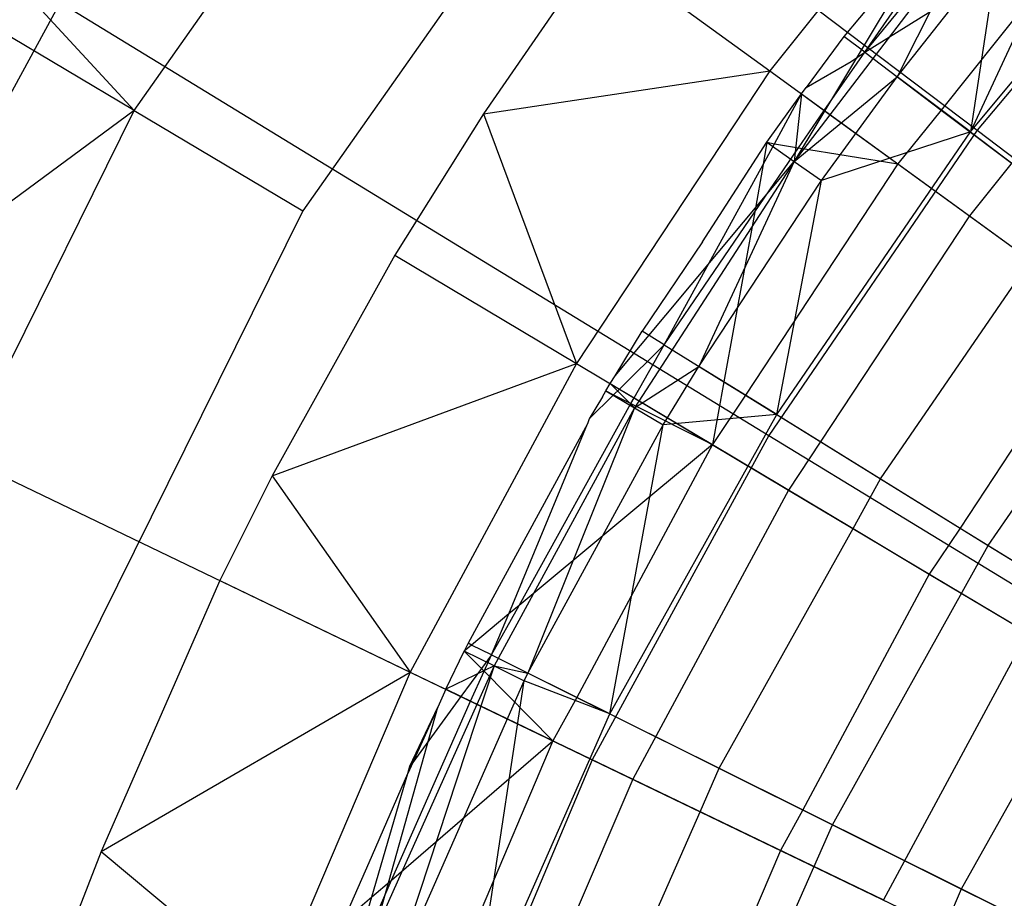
# Model space of a CAD drawing. Extents: x 0.1 to 25.1, y -5.4 to 12.3.
# Tile 23 of 107: x 10.502 to 11.036, y 1.376 to 1.853. Entities that reach past the tile are written whole.
import ezdxf

# ---------------------------------------------------------------- set-up
doc = ezdxf.new("R2010")
doc.units = 0
doc.header["$LTSCALE"] = 2.54
doc.layers.get('0').update_dxf_attribs({"color": 13, "linetype": 'CONTINUOUS'})

# ---------------------------------------------------------------- blocks, each defined once
blk = doc.blocks.new('GRUPUJ_1')
at = {"color": 0}
for p, q in [((10.43885, 7.2235, 7.3365), (10.65006, 7.52377, 7.3365)), ((10.43885, 7.2235, 7.3365), (10.65006, 7.52377, 7.3365)), ((10.53704, 7.48502, 18.29638), (10.89641, 7.21281, 18.47771)), ((10.53704, 7.48502, 18.29638), (10.89641, 7.21281, 18.47771)), ((10.7323, 7.45595, 7.325), (10.53048, 7.16903, 7.325)), ((10.7323, 7.45595, 7.325), (10.53048, 7.16903, 7.325)), ((10.90249, 7.39383, 7.10368), (10.78382, 7.24502, 7.10368)), ((10.90249, 7.39383, 7.10368), (10.78382, 7.24502, 7.10368)), ((10.97484, 7.3885, 7.25948), (10.89278, 7.21185, 7.20851)), ((10.97484, 7.3885, 7.25948), (10.89278, 7.21185, 7.20851)), ((11.02532, 7.36644, 18.47771), (10.89641, 7.21281, 18.47771)), ((11.02532, 7.36644, 18.47771), (10.89641, 7.21281, 18.47771)), ((10.89278, 7.21185, 7.20851), (11.01163, 7.35497, 7.20851)), ((10.89278, 7.21185, 7.20851), (11.01163, 7.35497, 7.20851)), ((10.83541, 7.25518, 7.21031), (10.96723, 7.33728, 7.15925)), ((10.83541, 7.25518, 7.21031), (10.96723, 7.33728, 7.15925)), ((10.83541, 7.25518, 7.21031), (10.90087, 7.33469, 7.20988)), ((10.83541, 7.25518, 7.21031), (10.90087, 7.33469, 7.20988)), ((10.83541, 7.25518, 7.21031), (10.90087, 7.33469, 7.20988)), ((10.83541, 7.25518, 7.21031), (10.89054, 7.33433, 7.21765)), ((10.83541, 7.25518, 7.21031), (10.89054, 7.33433, 7.21765)), ((10.96723, 7.33728, 7.15925), (10.87698, 7.22379, 7.15945)), ((10.96723, 7.33728, 7.15925), (10.87698, 7.22379, 7.15945)), ((10.87565, 7.32654, 7.22547), (10.79716, 7.19589, 7.24224)), ((10.87565, 7.32654, 7.22547), (10.79716, 7.19589, 7.24224)), ((10.89384, 7.32273, 7.24224), (10.79716, 7.19589, 7.24224)), ((10.89384, 7.32273, 7.24224), (10.79716, 7.19589, 7.24224)), ((10.89384, 7.32273, 7.24224), (10.85306, 7.24185, 7.25948)), ((10.89384, 7.32273, 7.24224), (10.85306, 7.24185, 7.25948)), ((10.69098, 7.31246, 7.225), (10.62842, 7.22173, 7.225)), ((10.69098, 7.31246, 7.225), (10.62842, 7.22173, 7.225)), ((10.69098, 7.31246, 7.225), (10.78382, 7.24502, 7.10368)), ((10.69098, 7.31246, 7.225), (10.78382, 7.24502, 7.10368)), ((10.85306, 7.24185, 7.25948), (10.90781, 7.31121, 7.25948)), ((10.85306, 7.24185, 7.25948), (10.90781, 7.31121, 7.25948)), ((10.90781, 7.31121, 7.25948), (10.89278, 7.21185, 7.20851)), ((10.90781, 7.31121, 7.25948), (10.89278, 7.21185, 7.20851)), ((11.0034, 7.30567, 6.97766), (10.89222, 7.16626, 6.97766)), ((11.0034, 7.30567, 6.97766), (10.89222, 7.16626, 6.97766)), ((10.36713, 7.30151, 7.37045), (10.43885, 7.2235, 7.3365)), ((10.36713, 7.30151, 7.37045), (10.43885, 7.2235, 7.3365)), ((10.8411, 7.28418, 7.225), (10.82416, 7.26367, 7.225)), ((10.8411, 7.28418, 7.225), (10.82416, 7.26367, 7.225)), ((10.8411, 7.28418, 7.225), (10.82416, 7.26367, 7.225)), ((10.39875, 7.28218, 18.29638), (10.28134, 7.06659, 18.29638)), ((10.39875, 7.28218, 18.29638), (10.28134, 7.06659, 18.29638)), ((10.39875, 7.28218, 18.29638), (10.78344, 7.04711, 18.47771)), ((10.39875, 7.28218, 18.29638), (10.78344, 7.04711, 18.47771)), ((10.43885, 7.2235, 7.3365), (10.35143, 7.27547, 7.37045)), ((10.43885, 7.2235, 7.3365), (10.35143, 7.27547, 7.37045)), ((10.82416, 7.26367, 7.225), (10.80361, 7.23598, 7.225)), ((10.82416, 7.26367, 7.225), (10.80361, 7.23598, 7.225)), ((10.82416, 7.26367, 7.225), (10.80361, 7.23598, 7.225)), ((10.83541, 7.25518, 7.21031), (10.82416, 7.26367, 7.225)), ((10.83541, 7.25518, 7.21031), (10.82416, 7.26367, 7.225)), ((10.8134, 7.22353, 7.21004), (10.83541, 7.25518, 7.21031)), ((10.8134, 7.22353, 7.21004), (10.83541, 7.25518, 7.21031)), ((10.8134, 7.22353, 7.21004), (10.83541, 7.25518, 7.21031)), ((10.82812, 7.25017, 7.214), (10.83541, 7.25518, 7.21031)), ((10.82812, 7.25017, 7.214), (10.83541, 7.25518, 7.21031)), ((10.83541, 7.25518, 7.21031), (10.87698, 7.22379, 7.15945)), ((10.83541, 7.25518, 7.21031), (10.87698, 7.22379, 7.15945)), ((10.83541, 7.25518, 7.21031), (10.87698, 7.22379, 7.15945)), ((10.83541, 7.25518, 7.21031), (10.87698, 7.22379, 7.15945)), ((10.80361, 7.23598, 7.225), (10.82812, 7.25017, 7.214)), ((10.80361, 7.23598, 7.225), (10.82812, 7.25017, 7.214)), ((10.62842, 7.22173, 7.225), (10.78382, 7.24502, 7.10368)), ((10.62842, 7.22173, 7.225), (10.78382, 7.24502, 7.10368)), ((10.78382, 7.24502, 7.10368), (10.67896, 7.08616, 7.10368)), ((10.78382, 7.24502, 7.10368), (10.67896, 7.08616, 7.10368)), ((10.78382, 7.24502, 7.10368), (10.89222, 7.16626, 6.97766)), ((10.78382, 7.24502, 7.10368), (10.89222, 7.16626, 6.97766)), ((10.79716, 7.19589, 7.24224), (10.85306, 7.24185, 7.25948)), ((10.79716, 7.19589, 7.24224), (10.85306, 7.24185, 7.25948)), ((10.81196, 7.18547, 7.25948), (10.85306, 7.24185, 7.25948)), ((10.81196, 7.18547, 7.25948), (10.85306, 7.24185, 7.25948)), ((10.89278, 7.21185, 7.20851), (10.85306, 7.24185, 7.25948)), ((10.89278, 7.21185, 7.20851), (10.85306, 7.24185, 7.25948)), ((10.78235, 7.20631, 7.225), (10.80106, 7.23249, 7.225)), ((10.78235, 7.20631, 7.225), (10.80106, 7.23249, 7.225)), ((10.78235, 7.20631, 7.225), (10.80106, 7.23249, 7.225)), ((10.78653, 7.20551, 7.22155), (10.80106, 7.23249, 7.225)), ((10.78653, 7.20551, 7.22155), (10.80106, 7.23249, 7.225)), ((10.80106, 7.23249, 7.225), (10.79716, 7.19589, 7.24224)), ((10.80106, 7.23249, 7.225), (10.79716, 7.19589, 7.24224)), ((10.80106, 7.23249, 7.225), (10.80361, 7.23598, 7.225)), ((10.80106, 7.23249, 7.225), (10.80361, 7.23598, 7.225)), ((10.80106, 7.23249, 7.225), (10.80361, 7.23598, 7.225)), ((10.80106, 7.23249, 7.225), (10.8134, 7.22353, 7.21004)), ((10.80106, 7.23249, 7.225), (10.8134, 7.22353, 7.21004)), ((10.43885, 7.2235, 7.3365), (10.24795, 7.08267, 7.37045)), ((10.43885, 7.2235, 7.3365), (10.24795, 7.08267, 7.37045)), ((10.27595, 6.89451, 7.3365), (10.43885, 7.2235, 7.3365)), ((10.27595, 6.89451, 7.3365), (10.43885, 7.2235, 7.3365)), ((10.43885, 7.2235, 7.3365), (10.53048, 7.16903, 7.325)), ((10.43885, 7.2235, 7.3365), (10.53048, 7.16903, 7.325)), ((10.62842, 7.22173, 7.225), (10.58045, 7.14501, 7.225)), ((10.62842, 7.22173, 7.225), (10.58045, 7.14501, 7.225)), ((10.62842, 7.22173, 7.225), (10.67896, 7.08616, 7.10368)), ((10.62842, 7.22173, 7.225), (10.67896, 7.08616, 7.10368)), ((10.79939, 7.2033, 7.20992), (10.8134, 7.22353, 7.21004)), ((10.79939, 7.2033, 7.20992), (10.8134, 7.22353, 7.21004)), ((10.79939, 7.2033, 7.20992), (10.8134, 7.22353, 7.21004)), ((10.8134, 7.22353, 7.21004), (10.85336, 7.19449, 7.15925)), ((10.8134, 7.22353, 7.21004), (10.85336, 7.19449, 7.15925)), ((10.87698, 7.22379, 7.15945), (10.85336, 7.19449, 7.15925)), ((10.87698, 7.22379, 7.15945), (10.85336, 7.19449, 7.15925)), ((10.87698, 7.22379, 7.15945), (10.94558, 7.17198, 7.07654)), ((10.87698, 7.22379, 7.15945), (10.94558, 7.17198, 7.07654)), ((10.89641, 7.21281, 18.47771), (10.78344, 7.04711, 18.47771)), ((10.89641, 7.21281, 18.47771), (10.78344, 7.04711, 18.47771)), ((10.78765, 7.05838, 7.20851), (10.89278, 7.21185, 7.20851)), ((10.78765, 7.05838, 7.20851), (10.89278, 7.21185, 7.20851)), ((10.89278, 7.21185, 7.20851), (10.81196, 7.18547, 7.25948)), ((10.89278, 7.21185, 7.20851), (10.81196, 7.18547, 7.25948)), ((10.89278, 7.21185, 7.20851), (11.00054, 7.13048, 7.08212)), ((10.89278, 7.21185, 7.20851), (11.00054, 7.13048, 7.08212)), ((10.89641, 7.21281, 18.47771), (11.26473, 6.93381, 18.62143)), ((10.89641, 7.21281, 18.47771), (11.26473, 6.93381, 18.62143)), ((10.74729, 7.15229, 7.225), (10.78235, 7.20631, 7.225)), ((10.74729, 7.15229, 7.225), (10.78235, 7.20631, 7.225)), ((10.74729, 7.15229, 7.225), (10.78235, 7.20631, 7.225)), ((10.74729, 7.15229, 7.225), (10.78235, 7.20631, 7.225)), ((10.78235, 7.20631, 7.225), (10.78034, 7.1942, 7.2204)), ((10.78235, 7.20631, 7.225), (10.78034, 7.1942, 7.2204)), ((10.78235, 7.20631, 7.225), (10.78034, 7.1942, 7.2204)), ((10.78034, 7.1942, 7.2204), (10.78653, 7.20551, 7.22155)), ((10.78034, 7.1942, 7.2204), (10.78653, 7.20551, 7.22155)), ((10.78235, 7.20631, 7.225), (10.78653, 7.20551, 7.22155)), ((10.78235, 7.20631, 7.225), (10.79716, 7.19589, 7.24224)), ((10.78235, 7.20631, 7.225), (10.79716, 7.19589, 7.24224)), ((10.78235, 7.20631, 7.225), (10.78653, 7.20551, 7.22155)), ((10.78653, 7.20551, 7.22155), (10.79939, 7.2033, 7.20992)), ((10.78653, 7.20551, 7.22155), (10.79939, 7.2033, 7.20992)), ((10.77571, 7.16841, 7.21009), (10.79939, 7.2033, 7.20992)), ((10.77571, 7.16841, 7.21009), (10.79939, 7.2033, 7.20992)), ((10.77571, 7.16841, 7.21009), (10.79939, 7.2033, 7.20992)), ((10.79939, 7.2033, 7.20992), (10.85336, 7.19449, 7.15925)), ((10.79939, 7.2033, 7.20992), (10.85336, 7.19449, 7.15925)), ((10.70004, 7.0795, 7.225), (10.79716, 7.19589, 7.24224)), ((10.70004, 7.0795, 7.225), (10.79716, 7.19589, 7.24224)), ((10.79716, 7.19589, 7.24224), (10.71046, 7.06202, 7.24224)), ((10.79716, 7.19589, 7.24224), (10.71046, 7.06202, 7.24224)), ((10.72652, 7.09623, 7.21031), (10.78034, 7.1942, 7.2204)), ((10.72652, 7.09623, 7.21031), (10.78034, 7.1942, 7.2204)), ((10.79716, 7.19589, 7.24224), (10.74533, 7.08458, 7.25948)), ((10.79716, 7.19589, 7.24224), (10.74533, 7.08458, 7.25948)), ((10.85336, 7.19449, 7.15925), (10.77072, 7.06887, 7.15949)), ((10.85336, 7.19449, 7.15925), (10.77072, 7.06887, 7.15949)), ((10.78034, 7.1942, 7.2204), (10.77571, 7.16841, 7.21009)), ((10.78034, 7.1942, 7.2204), (10.77571, 7.16841, 7.21009)), ((10.78034, 7.1942, 7.2204), (10.77571, 7.16841, 7.21009)), ((10.79716, 7.19589, 7.24224), (10.81196, 7.18547, 7.25948)), ((10.79716, 7.19589, 7.24224), (10.81196, 7.18547, 7.25948)), ((10.85336, 7.19449, 7.15925), (10.92536, 7.14218, 7.07672)), ((10.85336, 7.19449, 7.15925), (10.92536, 7.14218, 7.07672)), ((10.74533, 7.08458, 7.25948), (10.81196, 7.18547, 7.25948)), ((10.74533, 7.08458, 7.25948), (10.81196, 7.18547, 7.25948)), ((10.78765, 7.05838, 7.20851), (10.81196, 7.18547, 7.25948)), ((10.78765, 7.05838, 7.20851), (10.81196, 7.18547, 7.25948)), ((10.53048, 7.16903, 7.325), (10.37482, 6.85466, 7.325)), ((10.53048, 7.16903, 7.325), (10.37482, 6.85466, 7.325)), ((10.72652, 7.09623, 7.21031), (10.77571, 7.16841, 7.21009)), ((10.72652, 7.09623, 7.21031), (10.77571, 7.16841, 7.21009)), ((10.77571, 7.16841, 7.21009), (10.759, 7.07612, 7.17304)), ((10.77571, 7.16841, 7.21009), (10.759, 7.07612, 7.17304)), ((10.77571, 7.16841, 7.21009), (10.759, 7.07612, 7.17304)), ((10.77571, 7.16841, 7.21009), (10.759, 7.07612, 7.17304)), ((10.89222, 7.16626, 6.97766), (10.79398, 7.01743, 6.97766)), ((10.89222, 7.16626, 6.97766), (10.79398, 7.01743, 6.97766)), ((10.89222, 7.16626, 6.97766), (11.01445, 7.07745, 6.85262)), ((10.89222, 7.16626, 6.97766), (11.01445, 7.07745, 6.85262)), ((10.74729, 7.15229, 7.225), (10.71454, 7.10364, 7.225)), ((10.74729, 7.15229, 7.225), (10.71454, 7.10364, 7.225)), ((10.74729, 7.15229, 7.225), (10.71454, 7.10364, 7.225)), ((10.74729, 7.15229, 7.225), (10.71454, 7.10364, 7.225)), ((10.58045, 7.14501, 7.225), (10.51374, 7.02515, 7.225)), ((10.58045, 7.14501, 7.225), (10.51374, 7.02515, 7.225)), ((10.58045, 7.14501, 7.225), (10.67896, 7.08616, 7.10368)), ((10.58045, 7.14501, 7.225), (10.67896, 7.08616, 7.10368)), ((10.8439, 7.02355, 7.07654), (10.92536, 7.14218, 7.07672)), ((10.8439, 7.02355, 7.07654), (10.92536, 7.14218, 7.07672)), ((10.90246, 6.98729, 7.08212), (11.00054, 7.13048, 7.08212)), ((10.90246, 6.98729, 7.08212), (11.00054, 7.13048, 7.08212)), ((10.96424, 7.11393, 7.03264), (10.88718, 6.99676, 7.03291)), ((10.96424, 7.11393, 7.03264), (10.88718, 6.99676, 7.03291)), ((10.70004, 7.0795, 7.225), (10.71454, 7.10364, 7.225)), ((10.70004, 7.0795, 7.225), (10.71454, 7.10364, 7.225)), ((10.70004, 7.0795, 7.225), (10.71454, 7.10364, 7.225)), ((10.70004, 7.0795, 7.225), (10.71454, 7.10364, 7.225)), ((10.72652, 7.09623, 7.21031), (10.71454, 7.10364, 7.225)), ((10.72652, 7.09623, 7.21031), (10.71454, 7.10364, 7.225)), ((10.72652, 7.09623, 7.21031), (10.70227, 7.07223, 7.21907)), ((10.72652, 7.09623, 7.21031), (10.70227, 7.07223, 7.21907)), ((10.71024, 7.06747, 7.21008), (10.72652, 7.09623, 7.21031)), ((10.71024, 7.06747, 7.21008), (10.72652, 7.09623, 7.21031)), ((10.72652, 7.09623, 7.21031), (10.759, 7.07612, 7.17304)), ((10.72652, 7.09623, 7.21031), (10.759, 7.07612, 7.17304)), ((10.51374, 7.02515, 7.225), (10.67896, 7.08616, 7.10368)), ((10.51374, 7.02515, 7.225), (10.67896, 7.08616, 7.10368)), ((10.67896, 7.08616, 7.10368), (10.58876, 6.91854, 7.10368)), ((10.67896, 7.08616, 7.10368), (10.58876, 6.91854, 7.10368)), ((10.67896, 7.08616, 7.10368), (10.79398, 7.01743, 6.97766)), ((10.67896, 7.08616, 7.10368), (10.79398, 7.01743, 6.97766)), ((10.71046, 7.06202, 7.24224), (10.74533, 7.08458, 7.25948)), ((10.71046, 7.06202, 7.24224), (10.74533, 7.08458, 7.25948)), ((10.72603, 7.05277, 7.25948), (10.74533, 7.08458, 7.25948)), ((10.72603, 7.05277, 7.25948), (10.74533, 7.08458, 7.25948)), ((10.78765, 7.05838, 7.20851), (10.74533, 7.08458, 7.25948)), ((10.78765, 7.05838, 7.20851), (10.74533, 7.08458, 7.25948)), ((10.69726, 7.07522, 7.225), (10.70004, 7.0795, 7.225)), ((10.69726, 7.07522, 7.225), (10.70004, 7.0795, 7.225)), ((10.69726, 7.07522, 7.225), (10.70004, 7.0795, 7.225)), ((10.69726, 7.07522, 7.225), (10.70004, 7.0795, 7.225)), ((10.759, 7.07612, 7.17304), (10.75275, 7.04207, 7.15925)), ((10.759, 7.07612, 7.17304), (10.75275, 7.04207, 7.15925)), ((10.759, 7.07612, 7.17304), (10.77072, 7.06887, 7.15949)), ((10.759, 7.07612, 7.17304), (10.77072, 7.06887, 7.15949)), ((10.759, 7.07612, 7.17304), (10.77072, 7.06887, 7.15949)), ((10.759, 7.07612, 7.17304), (10.77072, 7.06887, 7.15949)), ((10.69313, 7.06802, 7.225), (10.6949, 7.07128, 7.225)), ((10.69313, 7.06802, 7.225), (10.6949, 7.07128, 7.225)), ((10.69313, 7.06802, 7.225), (10.6949, 7.07128, 7.225)), ((10.6949, 7.07128, 7.225), (10.69726, 7.07522, 7.225)), ((10.6949, 7.07128, 7.225), (10.69726, 7.07522, 7.225)), ((10.6949, 7.07128, 7.225), (10.69726, 7.07522, 7.225)), ((10.6949, 7.07128, 7.225), (10.71046, 7.06202, 7.24224)), ((10.6949, 7.07128, 7.225), (10.69914, 7.06913, 7.2202)), ((10.6949, 7.07128, 7.225), (10.69914, 7.06913, 7.2202)), ((10.6949, 7.07128, 7.225), (10.69914, 7.06913, 7.2202)), ((10.69726, 7.07522, 7.225), (10.70227, 7.07223, 7.21907)), ((10.69726, 7.07522, 7.225), (10.71046, 7.06202, 7.24224)), ((10.69726, 7.07522, 7.225), (10.70227, 7.07223, 7.21907)), ((10.69726, 7.07522, 7.225), (10.70227, 7.07223, 7.21907)), ((10.69726, 7.07522, 7.225), (10.70227, 7.07223, 7.21907)), ((10.70227, 7.07223, 7.21907), (10.69914, 7.06913, 7.2202)), ((10.70227, 7.07223, 7.21907), (10.69914, 7.06913, 7.2202)), ((10.70227, 7.07223, 7.21907), (10.71024, 7.06747, 7.21008)), ((10.70227, 7.07223, 7.21907), (10.71024, 7.06747, 7.21008)), ((10.70227, 7.07223, 7.21907), (10.71024, 7.06747, 7.21008)), ((10.70227, 7.07223, 7.21907), (10.71024, 7.06747, 7.21008)), ((10.28134, 7.06659, 18.29638), (10.68752, 6.87098, 18.47771)), ((10.28134, 7.06659, 18.29638), (10.68752, 6.87098, 18.47771)), ((10.69914, 7.06913, 7.2202), (10.68593, 7.05603, 7.225)), ((10.69914, 7.06913, 7.2202), (10.68593, 7.05603, 7.225)), ((10.69914, 7.06913, 7.2202), (10.68593, 7.05603, 7.225)), ((10.69313, 7.06802, 7.225), (10.68593, 7.05603, 7.225)), ((10.69313, 7.06802, 7.225), (10.68593, 7.05603, 7.225)), ((10.69313, 7.06802, 7.225), (10.68593, 7.05603, 7.225)), ((10.69914, 7.06913, 7.2202), (10.7085, 7.0644, 7.21006)), ((10.69914, 7.06913, 7.2202), (10.7085, 7.0644, 7.21006)), ((10.69914, 7.06913, 7.2202), (10.7085, 7.0644, 7.21006)), ((10.69914, 7.06913, 7.2202), (10.7085, 7.0644, 7.21006)), ((10.7085, 7.0644, 7.21006), (10.71024, 7.06747, 7.21008)), ((10.7085, 7.0644, 7.21006), (10.71024, 7.06747, 7.21008)), ((10.71024, 7.06747, 7.21008), (10.75275, 7.04207, 7.15925)), ((10.71024, 7.06747, 7.21008), (10.75275, 7.04207, 7.15925)), ((10.77072, 7.06887, 7.15949), (10.75275, 7.04207, 7.15925)), ((10.77072, 7.06887, 7.15949), (10.75275, 7.04207, 7.15925)), ((10.77072, 7.06887, 7.15949), (10.8439, 7.02355, 7.07654)), ((10.77072, 7.06887, 7.15949), (10.8439, 7.02355, 7.07654)), ((10.71046, 7.06202, 7.24224), (10.63428, 6.92191, 7.24224)), ((10.71046, 7.06202, 7.24224), (10.63428, 6.92191, 7.24224)), ((10.64783, 6.95481, 7.21037), (10.7085, 7.0644, 7.21006)), ((10.64783, 6.95481, 7.21037), (10.7085, 7.0644, 7.21006)), ((10.64783, 6.95481, 7.21037), (10.7085, 7.0644, 7.21006)), ((10.64783, 6.95481, 7.21037), (10.7085, 7.0644, 7.21006)), ((10.71046, 7.06202, 7.24224), (10.65257, 6.91805, 7.25948)), ((10.71046, 7.06202, 7.24224), (10.65257, 6.91805, 7.25948)), ((10.7085, 7.0644, 7.21006), (10.75275, 7.04207, 7.15925)), ((10.7085, 7.0644, 7.21006), (10.75275, 7.04207, 7.15925)), ((10.71046, 7.06202, 7.24224), (10.72603, 7.05277, 7.25948)), ((10.71046, 7.06202, 7.24224), (10.72603, 7.05277, 7.25948)), ((10.68593, 7.05603, 7.225), (10.68497, 7.05333, 7.22485)), ((10.68593, 7.05603, 7.225), (10.68497, 7.05333, 7.22485)), ((10.68593, 7.05603, 7.225), (10.68497, 7.05333, 7.22485)), ((10.68593, 7.05603, 7.225), (10.68497, 7.05333, 7.22485)), ((10.69713, 6.89586, 7.20851), (10.78765, 7.05838, 7.20851)), ((10.69713, 6.89586, 7.20851), (10.78765, 7.05838, 7.20851)), ((10.78765, 7.05838, 7.20851), (10.72603, 7.05277, 7.25948)), ((10.78765, 7.05838, 7.20851), (10.72603, 7.05277, 7.25948)), ((10.78765, 7.05838, 7.20851), (10.90246, 6.98729, 7.08212)), ((10.78765, 7.05838, 7.20851), (10.90246, 6.98729, 7.08212)), ((10.68497, 7.05333, 7.22485), (10.62016, 6.93419, 7.225)), ((10.68497, 7.05333, 7.22485), (10.62016, 6.93419, 7.225)), ((10.68497, 7.05333, 7.22485), (10.62016, 6.93419, 7.225)), ((10.68497, 7.05333, 7.22485), (10.62016, 6.93419, 7.225)), ((10.64218, 6.9502, 7.21302), (10.68497, 7.05333, 7.22485)), ((10.64218, 6.9502, 7.21302), (10.68497, 7.05333, 7.22485)), ((10.64218, 6.9502, 7.21302), (10.68497, 7.05333, 7.22485)), ((10.64218, 6.9502, 7.21302), (10.68497, 7.05333, 7.22485)), ((10.65257, 6.91805, 7.25948), (10.72603, 7.05277, 7.25948)), ((10.65257, 6.91805, 7.25948), (10.72603, 7.05277, 7.25948)), ((10.69713, 6.89586, 7.20851), (10.72603, 7.05277, 7.25948)), ((10.69713, 6.89586, 7.20851), (10.72603, 7.05277, 7.25948)), ((10.78344, 7.04711, 18.47771), (10.68752, 6.87098, 18.47771)), ((10.78344, 7.04711, 18.47771), (10.68752, 6.87098, 18.47771)), ((10.78344, 7.04711, 18.47771), (11.17771, 6.80617, 18.62143)), ((10.78344, 7.04711, 18.47771), (11.17771, 6.80617, 18.62143)), ((10.75275, 7.04207, 7.15925), (10.64783, 6.95481, 7.21037)), ((10.75275, 7.04207, 7.15925), (10.64783, 6.95481, 7.21037)), ((10.75275, 7.04207, 7.15925), (10.67919, 6.9048, 7.15953)), ((10.75275, 7.04207, 7.15925), (10.67919, 6.9048, 7.15953)), ((10.75275, 7.04207, 7.15925), (10.82905, 6.99648, 7.07675)), ((10.75275, 7.04207, 7.15925), (10.82905, 6.99648, 7.07675)), ((10.51374, 7.02515, 7.225), (10.48537, 6.96833, 7.225)), ((10.51374, 7.02515, 7.225), (10.48537, 6.96833, 7.225)), ((10.51374, 7.02515, 7.225), (10.58876, 6.91854, 7.10368)), ((10.51374, 7.02515, 7.225), (10.58876, 6.91854, 7.10368)), ((10.82905, 6.99648, 7.07675), (10.8439, 7.02355, 7.07654)), ((10.82905, 6.99648, 7.07675), (10.8439, 7.02355, 7.07654)), ((10.8439, 7.02355, 7.07654), (10.88718, 6.99676, 7.03291)), ((10.8439, 7.02355, 7.07654), (10.88718, 6.99676, 7.03291)), ((10.79398, 7.01743, 6.97766), (10.70948, 6.8604, 6.97766)), ((10.79398, 7.01743, 6.97766), (10.70948, 6.8604, 6.97766)), ((10.79398, 7.01743, 6.97766), (10.92368, 6.93994, 6.85262)), ((10.79398, 7.01743, 6.97766), (10.92368, 6.93994, 6.85262)), ((10.75635, 6.86637, 7.07654), (10.82905, 6.99648, 7.07675)), ((10.75635, 6.86637, 7.07654), (10.82905, 6.99648, 7.07675)), ((10.82905, 6.99648, 7.07675), (10.87041, 6.97177, 7.03264)), ((10.82905, 6.99648, 7.07675), (10.87041, 6.97177, 7.03264)), ((10.88718, 6.99676, 7.03291), (10.87041, 6.97177, 7.03264)), ((10.88718, 6.99676, 7.03291), (10.87041, 6.97177, 7.03264)), ((10.88718, 6.99676, 7.03291), (10.96892, 6.94614, 6.95188)), ((10.88718, 6.99676, 7.03291), (10.96892, 6.94614, 6.95188)), ((10.818, 6.83567, 7.08212), (10.90246, 6.98729, 7.08212)), ((10.818, 6.83567, 7.08212), (10.90246, 6.98729, 7.08212)), ((10.90246, 6.98729, 7.08212), (11.02419, 6.91192, 6.96458)), ((10.90246, 6.98729, 7.08212), (11.02419, 6.91192, 6.96458)), ((10.87041, 6.97177, 7.03264), (10.80181, 6.84374, 7.03295)), ((10.87041, 6.97177, 7.03264), (10.80181, 6.84374, 7.03295)), ((10.87041, 6.97177, 7.03264), (10.9552, 6.92111, 6.95213)), ((10.87041, 6.97177, 7.03264), (10.9552, 6.92111, 6.95213)), ((10.48537, 6.96833, 7.225), (10.42093, 6.82122, 7.225)), ((10.48537, 6.96833, 7.225), (10.42093, 6.82122, 7.225)), ((10.48537, 6.96833, 7.225), (10.58876, 6.91854, 7.10368)), ((10.48537, 6.96833, 7.225), (10.58876, 6.91854, 7.10368)), ((10.63277, 6.92791, 7.21031), (10.64783, 6.95481, 7.21037)), ((10.63277, 6.92791, 7.21031), (10.64783, 6.95481, 7.21037)), ((10.64783, 6.95481, 7.21037), (10.64218, 6.9502, 7.21302)), ((10.64783, 6.95481, 7.21037), (10.64218, 6.9502, 7.21302)), ((10.64218, 6.9502, 7.21302), (10.62197, 6.93328, 7.22301)), ((10.64218, 6.9502, 7.21302), (10.62197, 6.93328, 7.22301)), ((10.64218, 6.9502, 7.21302), (10.62197, 6.93328, 7.22301)), ((10.64218, 6.9502, 7.21302), (10.62197, 6.93328, 7.22301)), ((10.63277, 6.92791, 7.21031), (10.64218, 6.9502, 7.21302)), ((10.63277, 6.92791, 7.21031), (10.64218, 6.9502, 7.21302)), ((10.92368, 6.93994, 6.85262), (10.8456, 6.79485, 6.85262)), ((10.92368, 6.93994, 6.85262), (10.8456, 6.79485, 6.85262)), ((10.62016, 6.93419, 7.225), (10.61805, 6.92995, 7.225)), ((10.62016, 6.93419, 7.225), (10.61805, 6.92995, 7.225)), ((10.62016, 6.93419, 7.225), (10.61805, 6.92995, 7.225)), ((10.62016, 6.93419, 7.225), (10.61805, 6.92995, 7.225)), ((10.62197, 6.93328, 7.22301), (10.61805, 6.92995, 7.225)), ((10.62197, 6.93328, 7.22301), (10.61805, 6.92995, 7.225)), ((10.62197, 6.93328, 7.22301), (10.62016, 6.93419, 7.225)), ((10.62197, 6.93328, 7.22301), (10.62016, 6.93419, 7.225)), ((10.63277, 6.92791, 7.21031), (10.62197, 6.93328, 7.22301)), ((10.63277, 6.92791, 7.21031), (10.62197, 6.93328, 7.22301)), ((10.60797, 6.90929, 7.225), (10.61805, 6.92995, 7.225)), ((10.60797, 6.90929, 7.225), (10.61805, 6.92995, 7.225)), ((10.60797, 6.90929, 7.225), (10.61805, 6.92995, 7.225)), ((10.63428, 6.92191, 7.24224), (10.61805, 6.92995, 7.225)), ((10.63428, 6.92191, 7.24224), (10.61805, 6.92995, 7.225)), ((10.62738, 6.92049, 7.21216), (10.61805, 6.92995, 7.225)), ((10.62738, 6.92049, 7.21216), (10.61805, 6.92995, 7.225)), ((10.62738, 6.92049, 7.21216), (10.61805, 6.92995, 7.225)), ((10.63277, 6.92791, 7.21031), (10.62738, 6.92049, 7.21216)), ((10.63277, 6.92791, 7.21031), (10.62738, 6.92049, 7.21216)), ((10.62884, 6.91904, 7.2103), (10.63277, 6.92791, 7.21031)), ((10.62884, 6.91904, 7.2103), (10.63277, 6.92791, 7.21031)), ((10.63277, 6.92791, 7.21031), (10.67919, 6.9048, 7.15953)), ((10.63277, 6.92791, 7.21031), (10.67919, 6.9048, 7.15953)), ((10.63428, 6.92191, 7.24224), (10.56904, 6.77638, 7.24224)), ((10.63428, 6.92191, 7.24224), (10.56904, 6.77638, 7.24224)), ((10.63428, 6.92191, 7.24224), (10.57557, 6.74366, 7.25948)), ((10.63428, 6.92191, 7.24224), (10.57557, 6.74366, 7.25948)), ((10.63428, 6.92191, 7.24224), (10.60797, 6.90929, 7.225)), ((10.63428, 6.92191, 7.24224), (10.60797, 6.90929, 7.225)), ((10.63428, 6.92191, 7.24224), (10.6505, 6.91388, 7.25948)), ((10.63428, 6.92191, 7.24224), (10.65257, 6.91805, 7.25948)), ((10.88798, 6.80083, 6.95188), (10.9552, 6.92111, 6.95213)), ((10.88798, 6.80083, 6.95188), (10.9552, 6.92111, 6.95213)), ((10.42093, 6.82122, 7.225), (10.58876, 6.91854, 7.10368)), ((10.42093, 6.82122, 7.225), (10.58876, 6.91854, 7.10368)), ((10.58876, 6.91854, 7.10368), (10.51395, 6.74351, 7.10368)), ((10.58876, 6.91854, 7.10368), (10.51395, 6.74351, 7.10368)), ((10.58876, 6.91854, 7.10368), (10.70948, 6.8604, 6.97766)), ((10.58876, 6.91854, 7.10368), (10.70948, 6.8604, 6.97766)), ((10.62738, 6.92049, 7.21216), (10.61617, 6.90534, 7.21578)), ((10.62738, 6.92049, 7.21216), (10.61617, 6.90534, 7.21578)), ((10.62738, 6.92049, 7.21216), (10.61617, 6.90534, 7.21578)), ((10.62147, 6.90279, 7.21013), (10.62884, 6.91904, 7.2103)), ((10.62147, 6.90279, 7.21013), (10.62884, 6.91904, 7.2103)), ((10.62147, 6.90279, 7.21013), (10.62884, 6.91904, 7.2103)), ((10.62147, 6.90279, 7.21013), (10.62884, 6.91904, 7.2103)), ((10.62884, 6.91904, 7.2103), (10.62738, 6.92049, 7.21216)), ((10.62884, 6.91904, 7.2103), (10.62738, 6.92049, 7.21216)), ((10.66621, 6.88124, 7.15925), (10.62884, 6.91904, 7.2103)), ((10.66621, 6.88124, 7.15925), (10.62884, 6.91904, 7.2103)), ((10.6505, 6.91388, 7.25948), (10.65257, 6.91805, 7.25948)), ((10.69713, 6.89586, 7.20851), (10.65257, 6.91805, 7.25948)), ((10.69713, 6.89586, 7.20851), (10.65257, 6.91805, 7.25948)), ((10.57557, 6.74366, 7.25948), (10.6505, 6.91388, 7.25948)), ((10.57557, 6.74366, 7.25948), (10.6505, 6.91388, 7.25948)), ((10.62199, 6.72568, 7.20851), (10.6505, 6.91388, 7.25948)), ((10.62199, 6.72568, 7.20851), (10.6505, 6.91388, 7.25948)), ((10.69713, 6.89586, 7.20851), (10.6505, 6.91388, 7.25948)), ((10.69713, 6.89586, 7.20851), (10.6505, 6.91388, 7.25948)), ((10.61617, 6.90534, 7.21578), (10.59015, 6.86952, 7.22475)), ((10.61617, 6.90534, 7.21578), (10.59015, 6.86952, 7.22475)), ((10.61617, 6.90534, 7.21578), (10.59015, 6.86952, 7.22475)), ((10.60797, 6.90929, 7.225), (10.60365, 6.89952, 7.225)), ((10.60797, 6.90929, 7.225), (10.60365, 6.89952, 7.225)), ((10.60797, 6.90929, 7.225), (10.60365, 6.89952, 7.225)), ((10.61617, 6.90534, 7.21578), (10.60797, 6.90929, 7.225)), ((10.61617, 6.90534, 7.21578), (10.60797, 6.90929, 7.225)), ((10.62147, 6.90279, 7.21013), (10.61617, 6.90534, 7.21578)), ((10.62147, 6.90279, 7.21013), (10.61617, 6.90534, 7.21578)), ((10.62147, 6.90279, 7.21013), (10.61617, 6.90534, 7.21578)), ((10.62147, 6.90279, 7.21013), (10.61617, 6.90534, 7.21578)), ((10.67919, 6.9048, 7.15953), (10.66621, 6.88124, 7.15925)), ((10.67919, 6.9048, 7.15953), (10.66621, 6.88124, 7.15925)), ((10.67919, 6.9048, 7.15953), (10.75635, 6.86637, 7.07654)), ((10.67919, 6.9048, 7.15953), (10.75635, 6.86637, 7.07654)), ((10.56904, 6.77638, 7.24224), (10.60365, 6.89952, 7.225)), ((10.56904, 6.77638, 7.24224), (10.60365, 6.89952, 7.225)), ((10.57853, 6.80555, 7.21012), (10.62147, 6.90279, 7.21013)), ((10.57853, 6.80555, 7.21012), (10.62147, 6.90279, 7.21013)), ((10.57853, 6.80555, 7.21012), (10.62147, 6.90279, 7.21013)), ((10.57853, 6.80555, 7.21012), (10.62147, 6.90279, 7.21013)), ((10.58843, 6.86755, 7.225), (10.60365, 6.89952, 7.225)), ((10.58843, 6.86755, 7.225), (10.60365, 6.89952, 7.225)), ((10.60365, 6.89952, 7.225), (10.59015, 6.86952, 7.22475)), ((10.66621, 6.88124, 7.15925), (10.62147, 6.90279, 7.21013)), ((10.66621, 6.88124, 7.15925), (10.62147, 6.90279, 7.21013)), ((10.62199, 6.72568, 7.20851), (10.69713, 6.89586, 7.20851)), ((10.62199, 6.72568, 7.20851), (10.69713, 6.89586, 7.20851)), ((10.69713, 6.89586, 7.20851), (10.818, 6.83567, 7.08212)), ((10.69713, 6.89586, 7.20851), (10.818, 6.83567, 7.08212)), ((10.57853, 6.80555, 7.21012), (10.66621, 6.88124, 7.15925)), ((10.57853, 6.80555, 7.21012), (10.66621, 6.88124, 7.15925)), ((10.66621, 6.88124, 7.15925), (10.60318, 6.73298, 7.15957)), ((10.66621, 6.88124, 7.15925), (10.60318, 6.73298, 7.15957)), ((10.66621, 6.88124, 7.15925), (10.74617, 6.84273, 7.07679)), ((10.66621, 6.88124, 7.15925), (10.74617, 6.84273, 7.07679)), ((10.59015, 6.86952, 7.22475), (10.58749, 6.8635, 7.22475)), ((10.59015, 6.86952, 7.22475), (10.58749, 6.8635, 7.22475)), ((10.58749, 6.8635, 7.22475), (10.58843, 6.86755, 7.225)), ((10.58749, 6.8635, 7.22475), (10.58843, 6.86755, 7.225)), ((10.59015, 6.86952, 7.22475), (10.58843, 6.86755, 7.225)), ((10.59015, 6.86952, 7.22475), (10.58843, 6.86755, 7.225)), ((10.68752, 6.87098, 18.47771), (10.60962, 6.68618, 18.47771)), ((10.68752, 6.87098, 18.47771), (10.60962, 6.68618, 18.47771)), ((10.68752, 6.87098, 18.47771), (11.10383, 6.6705, 18.62143)), ((10.68752, 6.87098, 18.47771), (11.10383, 6.6705, 18.62143)), ((10.56639, 6.81518, 7.225), (10.58749, 6.8635, 7.22475)), ((10.56639, 6.81518, 7.225), (10.58749, 6.8635, 7.22475)), ((10.56639, 6.81518, 7.225), (10.58749, 6.8635, 7.22475)), ((10.56791, 6.79662, 7.21599), (10.58749, 6.8635, 7.22475)), ((10.56791, 6.79662, 7.21599), (10.58749, 6.8635, 7.22475)), ((10.56791, 6.79662, 7.21599), (10.58749, 6.8635, 7.22475)), ((10.74617, 6.84273, 7.07679), (10.75635, 6.86637, 7.07654)), ((10.74617, 6.84273, 7.07679), (10.75635, 6.86637, 7.07654)), ((10.75635, 6.86637, 7.07654), (10.80181, 6.84374, 7.03295)), ((10.75635, 6.86637, 7.07654), (10.80181, 6.84374, 7.03295)), ((10.70948, 6.8604, 6.97766), (10.6394, 6.69643, 6.97766)), ((10.70948, 6.8604, 6.97766), (10.6394, 6.69643, 6.97766)), ((10.70948, 6.8604, 6.97766), (10.8456, 6.79485, 6.85262)), ((10.70948, 6.8604, 6.97766), (10.8456, 6.79485, 6.85262)), ((10.68368, 6.70178, 7.07654), (10.74617, 6.84273, 7.07679)), ((10.68368, 6.70178, 7.07654), (10.74617, 6.84273, 7.07679)), ((10.74617, 6.84273, 7.07679), (10.78969, 6.82178, 7.03264)), ((10.74617, 6.84273, 7.07679), (10.78969, 6.82178, 7.03264)), ((10.80181, 6.84374, 7.03295), (10.78969, 6.82178, 7.03264)), ((10.80181, 6.84374, 7.03295), (10.78969, 6.82178, 7.03264)), ((10.80181, 6.84374, 7.03295), (10.88798, 6.80083, 6.95188)), ((10.80181, 6.84374, 7.03295), (10.88798, 6.80083, 6.95188)), ((10.7479, 6.6769, 7.08212), (10.818, 6.83567, 7.08212)), ((10.7479, 6.6769, 7.08212), (10.818, 6.83567, 7.08212)), ((10.818, 6.83567, 7.08212), (10.94617, 6.77185, 6.96458)), ((10.818, 6.83567, 7.08212), (10.94617, 6.77185, 6.96458)), ((10.42093, 6.82122, 7.225), (10.40651, 6.78383, 7.225)), ((10.42093, 6.82122, 7.225), (10.40651, 6.78383, 7.225)), ((10.42093, 6.82122, 7.225), (10.51395, 6.74351, 7.10368)), ((10.42093, 6.82122, 7.225), (10.51395, 6.74351, 7.10368)), ((10.78969, 6.82178, 7.03264), (10.73091, 6.68349, 7.03299)), ((10.78969, 6.82178, 7.03264), (10.73091, 6.68349, 7.03299)), ((10.78969, 6.82178, 7.03264), (10.87857, 6.77897, 6.95216)), ((10.78969, 6.82178, 7.03264), (10.87857, 6.77897, 6.95216)), ((10.55224, 6.78315, 7.225), (10.56639, 6.81518, 7.225)), ((10.55224, 6.78315, 7.225), (10.56639, 6.81518, 7.225)), ((10.55224, 6.78315, 7.225), (10.56639, 6.81518, 7.225)), ((10.56182, 6.76738, 7.21024), (10.57853, 6.80555, 7.21012)), ((10.56182, 6.76738, 7.21024), (10.57853, 6.80555, 7.21012)), ((10.56182, 6.76738, 7.21024), (10.57853, 6.80555, 7.21012)), ((10.56791, 6.79662, 7.21599), (10.57853, 6.80555, 7.21012)), ((10.56791, 6.79662, 7.21599), (10.57853, 6.80555, 7.21012)), ((10.56791, 6.79662, 7.21599), (10.57853, 6.80555, 7.21012)), ((10.87857, 6.77897, 6.95216), (10.88798, 6.80083, 6.95188)), ((10.87857, 6.77897, 6.95216), (10.88798, 6.80083, 6.95188)), ((10.88798, 6.80083, 6.95188), (10.93167, 6.77908, 6.91526)), ((10.88798, 6.80083, 6.95188), (10.93167, 6.77908, 6.91526)), ((10.55224, 6.78315, 7.225), (10.56791, 6.79662, 7.21599)), ((10.55224, 6.78315, 7.225), (10.56791, 6.79662, 7.21599)), ((10.56022, 6.76997, 7.21261), (10.56791, 6.79662, 7.21599)), ((10.56022, 6.76997, 7.21261), (10.56791, 6.79662, 7.21599))]:
    blk.add_line(p, q, dxfattribs=at)

msp = doc.modelspace()

# ---------------------------------------------------------------- block references
at = {"color": 0}
msp.add_blockref('GRUPUJ_1', (0.125, -5.41988, 0.188), dxfattribs=at)

doc.saveas('drawing.dxf')
